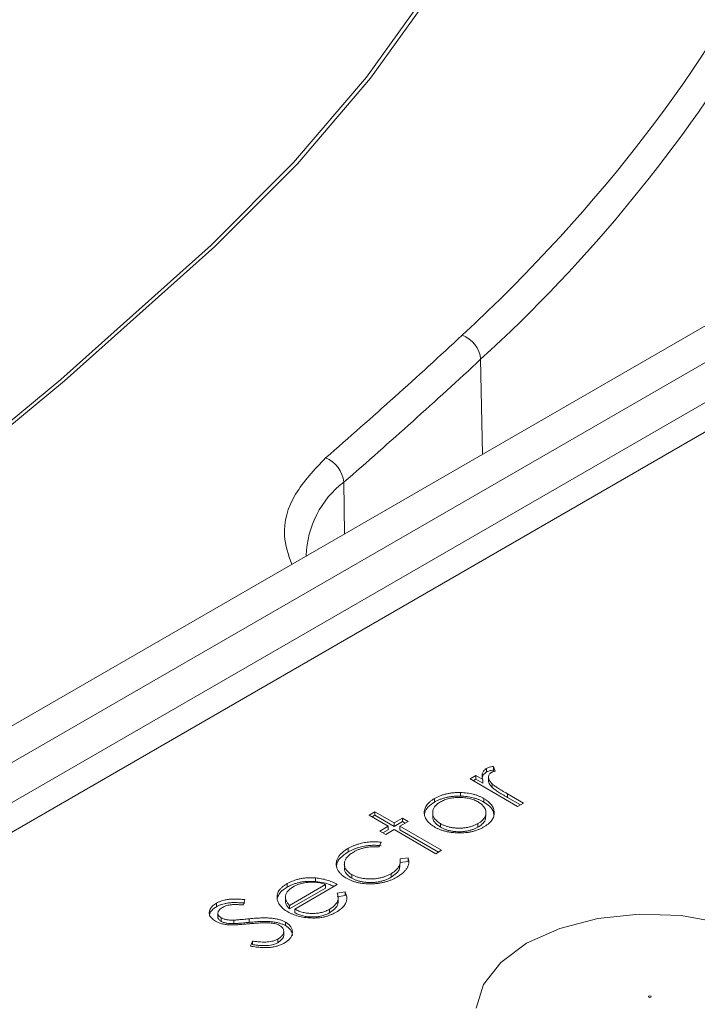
# Model space of a CAD drawing. Header units: millimetres. Extents: x 0 to 420, y 0 to 297.
# Tile 61 of 64: x 374 to 382, y 227 to 238. Entities that reach past the tile are written whole.
import ezdxf

# ---------------------------------------------------------------- set-up
doc = ezdxf.new("R2010")
doc.units = ezdxf.units.MM

msp = doc.modelspace()

# ---------------------------------------------------------------- linework, layer by layer
at = {"color": 7, "linetype": 'Continuous', "lineweight": 15}
for p, q in [((383.51300331, 235.34456741), (360.874145, 222.2754327)), ((384.13309936, 235.27988374), (361.50394536, 222.2163512)), ((376.28189486, 235.33321905), (376.28189486, 235.33362666)), ((364.02374212, 223.21193037), (382.40851881, 233.82523604)), ((382.48263404, 233.52974109), (364.16856922, 222.95725652)), ((379.40668328, 229.294164), (379.40668328, 229.33498564)), ((379.50516993, 229.30305139), (379.4838805, 229.35792052)), ((379.4838805, 229.31709887), (379.4838805, 229.35792052)), ((379.4838805, 229.31709887), (379.4906398, 229.29968102)), ((379.28285584, 229.25242496), (379.21569483, 229.21365374)), ((379.21569483, 229.21365374), (379.762566, 228.89795174)), ((379.25105604, 229.19324568), (379.28285584, 229.21160331)), ((379.36335632, 229.20595302), (379.28285584, 229.25242496)), ((379.28285584, 229.21160331), (379.28285584, 229.25242496)), ((379.28285584, 229.21160331), (379.36335632, 229.16513138)), ((379.36335632, 229.16513138), (379.36335632, 229.20595302)), ((379.42730889, 229.2297334), (379.42730889, 229.18891175)), ((379.47024072, 229.11727258), (379.47024072, 229.15809423)), ((379.10610776, 229.01662494), (379.10610776, 229.05744659)), ((379.829727, 228.93672296), (379.6459404, 229.0428207)), ((379.6459404, 229.00199906), (379.6459404, 229.0428207)), ((378.80824018, 228.94869015), (378.80824018, 228.9895118)), ((379.37549988, 228.94765304), (379.37549988, 228.98847469)), ((379.6459404, 229.00199906), (379.7943658, 228.9163149)), ((379.762566, 228.89795174), (379.829727, 228.93672296)), ((378.12194724, 228.83702727), (378.05478623, 228.79825605)), ((378.3426176, 228.70963698), (378.12194724, 228.83702727)), ((378.12194724, 228.79620562), (378.12194724, 228.83702727)), ((378.78649767, 228.82580466), (378.78649767, 228.78498301)), ((379.39903889, 228.78425309), (379.39903889, 228.82507473)), ((378.05478623, 228.79825605), (378.2754566, 228.67086576)), ((378.09014744, 228.77784799), (378.12194724, 228.79620562)), ((378.12194724, 228.79620562), (378.3426176, 228.66881533)), ((378.43855963, 228.76502314), (378.3426176, 228.70963698)), ((378.3426176, 228.66881533), (378.43855963, 228.72420149)), ((378.3426176, 228.66881533), (378.3426176, 228.70963698)), ((378.40977333, 228.6708688), (378.50571537, 228.72625496)), ((378.50571537, 228.72625496), (378.43855963, 228.76502314)), ((378.43855963, 228.72420149), (378.43855963, 228.76502314)), ((378.43855963, 228.72420149), (378.47035416, 228.7058469)), ((378.87704491, 228.65938408), (378.87704491, 228.70020573)), ((379.30684266, 228.66050634), (379.30684266, 228.70132799)), ((378.2754566, 228.67086576), (378.17951456, 228.6154796)), ((378.17951456, 228.6154796), (378.2466703, 228.57671142)), ((378.21487577, 228.59507154), (378.2754566, 228.63004411)), ((378.2466703, 228.57671142), (378.34261233, 228.63209758)), ((378.2754566, 228.67086576), (378.2754566, 228.63004411)), ((378.34261233, 228.63209758), (378.82232776, 228.35516376)), ((378.88948876, 228.39393498), (378.40977333, 228.6708688)), ((378.40977333, 228.63004715), (378.40977333, 228.6708688)), ((378.40977333, 228.63004715), (378.85412756, 228.37352692)), ((378.17126959, 228.43348174), (378.19254848, 228.48610027)), ((377.8140329, 228.41556815), (377.8140329, 228.3747465)), ((378.82232776, 228.35516376), (378.88948876, 228.39393498)), ((378.50421388, 228.30617966), (378.41112203, 228.29501787)), ((378.41112203, 228.25419623), (378.50421388, 228.26535801)), ((378.50421388, 228.26535801), (378.50421388, 228.30617966)), ((377.77125385, 228.24032515), (377.77125385, 228.1995035)), ((378.41020007, 228.19871275), (378.41020007, 228.23953439)), ((377.44090158, 228.03507252), (377.44090158, 228.07589417)), ((377.85660121, 228.07427257), (377.85660121, 228.11509422)), ((378.3084365, 228.08413874), (378.3084365, 228.12496039)), ((377.11304651, 227.97007568), (377.11304651, 228.01089732)), ((377.55587818, 228.00068749), (377.14077914, 227.76105591)), ((377.14077914, 227.72023426), (377.55587818, 227.95986584)), ((377.20089108, 227.71821535), (377.69020019, 228.00068749)), ((377.55587818, 227.95986584), (377.55587818, 228.00068749)), ((377.77909843, 227.91613776), (377.68810338, 227.89978134)), ((377.77909843, 227.87531611), (377.77909843, 227.91613776)), ((376.61249474, 227.76624751), (376.62718291, 227.82786541)), ((377.09351145, 227.84901196), (377.09351145, 227.80819031)), ((377.68810338, 227.85895969), (377.77909843, 227.87531611)), ((377.69916693, 227.79022502), (377.69916693, 227.83104667)), ((376.30112962, 227.74506999), (376.30112962, 227.78589163)), ((377.14077914, 227.76105591), (377.14077914, 227.72023426)), ((377.20089108, 227.67739371), (377.20089108, 227.71821535)), ((377.60190781, 227.71709005), (377.60190781, 227.6762684)), ((376.31869959, 227.67461142), (376.31869959, 227.63378977)), ((376.35539369, 227.57839145), (376.35539369, 227.61921309)), ((376.50141145, 227.55104356), (376.50141145, 227.59186521)), ((376.67650526, 227.56610132), (376.67650526, 227.60692297)), ((377.09430697, 227.5284554), (377.09430697, 227.56927705)), ((377.07434517, 227.41678589), (377.07434517, 227.45760754)), ((376.71728234, 227.3504149), (376.69194681, 227.29199955)), ((376.71728234, 227.30959325), (376.71728234, 227.3504149)), ((377.00630962, 227.33243689), (377.00630962, 227.37325854))]:
    msp.add_line(p, q, dxfattribs=at)
at = {"color": 8, "linetype": 'Continuous', "lineweight": 15}
for p, q in [((379.3377284, 234.03706494), (379.35742415, 232.94560564)), ((377.76442606, 232.62402756), (377.77489165, 232.03202763))]:
    msp.add_line(p, q, dxfattribs=at)
at = {"color": 7, "linetype": 'Continuous', "lineweight": 15, "flags": 128}
for points in [[(376.23942137, 253.03101668), (377.1873356, 252.0820159), (378.02582081, 251.09928952), (378.75129451, 250.08704068), (379.36065365, 249.04959115), (379.85129828, 247.99137372), (380.22112371, 246.91691239), (380.46855732, 245.83079507), (380.59253754, 244.73766742), (380.59253754, 243.64220096), (380.46855732, 242.54907331), (380.22112108, 241.4629575), (379.85129828, 240.3884977), (379.36065102, 239.33027875), (378.75129451, 238.2928277), (378.02582081, 237.28057886), (377.1873356, 236.29785247), (376.23941873, 235.34885322)], [(376.28189354, 253.04624247), (377.23144491, 252.09560925), (378.07137365, 251.11119187), (378.79809859, 250.09719881), (379.40850349, 249.05795944), (379.8999937, 247.99792176), (380.2704566, 246.92160825), (380.51831431, 245.83362201), (380.64251054, 244.73861176), (380.64251317, 243.64125814), (380.51831694, 242.54624789), (380.27045396, 241.45826165), (379.8999937, 240.38194966), (379.40850613, 239.32191045), (378.79809596, 238.28267109), (378.07137629, 237.26867803), (377.23144491, 236.28426217), (376.28189486, 235.33362666)], [(380.65804692, 244.1895281), (380.64251317, 243.64085053), (380.51831694, 242.54584028), (380.27045396, 241.45785404), (379.8999937, 240.38154205), (379.40850613, 239.32150284), (378.79809596, 238.28226348), (378.07137629, 237.26827042), (377.23144491, 236.28385456), (376.28189486, 235.33321905)], [(376.23941873, 235.34885322), (374.51297055, 233.80555147), (372.69317236, 232.29842059), (370.7822843, 230.82933708), (368.78270083, 229.40013642), (366.69690862, 228.01260082), (364.5275234, 226.66846844), (362.2772452, 225.36941049), (359.94888207, 224.11704802), (357.54534476, 222.91294884), (355.06962834, 221.75861388), (352.52482534, 220.65548168), (349.91410993, 219.60493151), (347.24074323, 218.60827418)], [(376.28189486, 235.33362666), (374.55448783, 233.78946725), (372.73367549, 232.28149848), (370.82173112, 230.81160141), (368.82103602, 229.38160695), (366.73409004, 227.99330189), (364.56349573, 226.64841981), (362.31196894, 225.34864106), (359.98231769, 224.09558668), (357.57744222, 222.89081841), (355.10035076, 221.73584171), (352.55413847, 220.63209972), (349.94197163, 219.58096409), (347.26711926, 218.58375324)], [(376.28189486, 235.33321905), (374.55448783, 233.78905965), (372.73367549, 232.28109087), (370.82173112, 230.8111938), (368.82103602, 229.38119934), (366.73409004, 227.99289428), (364.56349573, 226.6480122), (362.31196894, 225.34823345), (359.98231769, 224.09517907), (357.57744222, 222.8904108), (355.10035076, 221.73543411), (352.55413847, 220.63169212), (349.94197163, 219.58055648), (347.26711926, 218.58334563)], [(383.27690194, 226.43892014), (383.24779427, 226.71675117), (383.10435274, 226.98248367), (382.85492242, 227.22067973), (382.51399129, 227.41749508), (382.10137892, 227.56148813), (381.64106157, 227.64429821), (381.15979198, 227.66110171), (380.6855451, 227.61093148), (380.24587445, 227.49669506), (379.86634208, 227.32504086)], [(379.86634208, 227.32504086), (379.56899079, 227.10593844), (379.37110607, 226.85212198), (379.28419927, 226.57834508)]]:
    msp.add_lwpolyline(points, dxfattribs=at)
at = {"color": 8, "linetype": 'Continuous', "lineweight": 15}
for centre, radius, start, end in [((367.63563885, 246.86395075), 17.36283098, 312.374494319, 329.072062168), ((378.42532913, 231.75512647), 1.09168768, 127.257324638, 178.544943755)]:
    msp.add_arc(centre, radius, start, end, dxfattribs=at)
at = {"color": 7, "linetype": 'Continuous', "lineweight": 15}
for centre, radius, start, end in [((379.01365957, 234.00820123), 0.32535169, 5.089709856, 69.915967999), ((336.91246066, 279.69176371), 62.3237905, 310.956016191, 312.900204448), ((377.43359896, 232.59597802), 0.33201407, 4.846295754, 68.316117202)]:
    msp.add_arc(centre, radius, start, end, dxfattribs=at)
for points, knots in [([(379.12538711, 254.06528289), (382.31490379, 251.10047997), (384.00527825, 247.67955759), (384.00527825, 240.69949252), (382.31490379, 237.27857014), (379.12538711, 234.31376722)], [0, 0, 0, 0, 0.5, 0.5, 1, 1, 1, 1]), ([(379.40668012, 229.33498955), (379.40093531, 229.33135978), (379.38946875, 229.3241148), (379.37565665, 229.31145638), (379.36512753, 229.29745537), (379.35730937, 229.28212605), (379.35321444, 229.26531956), (379.35276794, 229.2469381), (379.35596584, 229.22689475), (379.36081853, 229.21314525), (379.3633559, 229.20595594)], [0, 0, 0, 0, 0.1071582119, 0.2138863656, 0.324682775, 0.4394585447, 0.5616334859, 0.6938876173, 0.8399405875, 1, 1, 1, 1]), ([(379.35859372, 229.23575777), (379.36079496, 229.24402152), (379.36664061, 229.26596686), (379.39130594, 229.28333562), (379.40668328, 229.294164)], [0, 0, 0, 0, 0.3765605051, 1, 1, 1, 1]), ([(379.48388418, 229.35792309), (379.47597199, 229.35668103), (379.4607948, 229.3542985), (379.43994319, 229.34904452), (379.4217275, 229.3427776), (379.41160148, 229.33753669), (379.40668012, 229.33498955)], [0, 0, 0, 0, 0.27967644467, 0.53647680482, 0.77472245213, 1, 1, 1, 1]), ([(379.40668012, 229.29416251), (379.41160148, 229.29670965), (379.4217275, 229.30195056), (379.43994319, 229.30821748), (379.4607948, 229.31347146), (379.47597199, 229.31585399), (379.48388418, 229.31709605)], [0, 0, 0, 0, 0.22527754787, 0.46352319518, 0.72032355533, 1, 1, 1, 1]), ([(379.47024229, 229.1580984), (379.46673396, 229.16168547), (379.45988496, 229.16868817), (379.45089481, 229.17922491), (379.4433624, 229.18948688), (379.43714815, 229.19941043), (379.4325384, 229.20902586), (379.42909685, 229.21829092), (379.42727767, 229.22727545), (379.42695576, 229.2385807), (379.42907265, 229.25171926), (379.43542767, 229.26613285), (379.4458075, 229.27877528), (379.45606757, 229.28554425), (379.46109773, 229.28886284)], [0, 0, 0, 0, 0.0879601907, 0.1717166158, 0.2506679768, 0.3258823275, 0.3968812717, 0.4635748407, 0.5280697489, 0.5896876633, 0.7048093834, 0.8086618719, 0.9061934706, 1, 1, 1, 1]), ([(379.46109773, 229.28886284), (379.46368881, 229.29020319), (379.4692468, 229.2930783), (379.47942383, 229.29675234), (379.49163197, 229.3000619), (379.50049979, 229.3020227), (379.50517151, 229.30305568)], [0, 0, 0, 0, 0.2050166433, 0.4397700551, 0.7048611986, 1, 1, 1, 1]), ([(379.42917916, 229.18895737), (379.42926034, 229.18417308), (379.42963934, 229.16183708), (379.45011361, 229.13800315), (379.46756328, 229.1200303), (379.47024072, 229.11727258)], [0, 0, 0, 0, 0.1874923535, 0.8753303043, 1, 1, 1, 1]), ([(379.64593774, 229.04282491), (379.63465328, 229.04935002), (379.61308115, 229.06182385), (379.58286254, 229.08003474), (379.5557623, 229.09659527), (379.53223522, 229.11180106), (379.511741, 229.12538404), (379.49485937, 229.13761542), (379.48092779, 229.1481739), (379.47356601, 229.15501139), (379.47024229, 229.1580984)], [0, 0, 0, 0, 0.1798232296, 0.3437621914, 0.4918338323, 0.6241090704, 0.741399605, 0.8430618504, 0.9291451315, 1, 1, 1, 1]), ([(379.10610898, 229.05745045), (379.09195857, 229.05759675), (379.06408105, 229.05788497), (379.02290025, 229.05528863), (378.98330576, 229.05030662), (378.94501176, 229.04318029), (378.90843694, 229.03324212), (378.87330863, 229.0210472), (378.8392643, 229.00668046), (378.81871601, 228.99531283), (378.80823623, 228.98951525)], [0, 0, 0, 0, 0.1284864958, 0.2531294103, 0.3753070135, 0.4961956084, 0.6178660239, 0.7416676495, 0.8682485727, 1, 1, 1, 1]), ([(379.37549867, 228.98847675), (379.36605524, 228.9936529), (379.34740906, 229.00387327), (379.31715431, 229.01730593), (379.28543097, 229.02883906), (379.25227679, 229.03842854), (379.21778613, 229.04622759), (379.18178778, 229.05189545), (379.14447239, 229.05589344), (379.11897981, 229.05692808), (379.10610898, 229.05745045)], [0, 0, 0, 0, 0.1293662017, 0.2554352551, 0.3786322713, 0.5014663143, 0.6234943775, 0.7461656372, 0.8718427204, 1, 1, 1, 1]), ([(379.47024229, 229.11727136), (379.47356601, 229.11418435), (379.48092779, 229.10734686), (379.49485937, 229.09678838), (379.511741, 229.084557), (379.53223522, 229.07097402), (379.5557623, 229.05576823), (379.58286254, 229.0392077), (379.61308115, 229.02099681), (379.63465328, 229.00852298), (379.64593774, 229.00199787)], [0, 0, 0, 0, 0.0708548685, 0.1569381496, 0.258600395, 0.3758909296, 0.5081661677, 0.6562378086, 0.8201767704, 1, 1, 1, 1]), ([(378.80823623, 228.98951525), (378.79819853, 228.98346274), (378.77842028, 228.97153691), (378.75339912, 228.95184576), (378.73209159, 228.93150586), (378.71523344, 228.91021101), (378.70235132, 228.88809165), (378.6941028, 228.86508249), (378.68943815, 228.84127455), (378.69007999, 228.82515005), (378.69040635, 228.81695118)], [0, 0, 0, 0, 0.1312995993, 0.2587123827, 0.3820894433, 0.5035635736, 0.6251808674, 0.7472870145, 0.8715024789, 1, 1, 1, 1]), ([(378.69291586, 228.7958437), (378.69358806, 228.80861534), (378.69528545, 228.84086531), (378.73031082, 228.89581619), (378.78024235, 228.92969402), (378.80824018, 228.94869015)], [0, 0, 0, 0, 0.2236183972, 0.5646638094, 1, 1, 1, 1]), ([(378.87704529, 228.70020648), (378.86984424, 228.7046002), (378.85567369, 228.71324637), (378.83732934, 228.72740855), (378.82165503, 228.74217778), (378.80861544, 228.75758219), (378.79890563, 228.77376333), (378.79183234, 228.79054177), (378.78747684, 228.80798612), (378.78604498, 228.8258915), (378.78731064, 228.84377013), (378.79154408, 228.86118228), (378.79842917, 228.877922), (378.8081651, 228.89393524), (378.82074533, 228.90924649), (378.83613848, 228.92379773), (378.854128, 228.93775845), (378.8680463, 228.94626341), (378.87509645, 228.9505715)], [0, 0, 0, 0, 0.06516380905, 0.12823242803, 0.19020896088, 0.2516872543, 0.31266799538, 0.37444289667, 0.43759886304, 0.502359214, 0.56741607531, 0.63022038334, 0.6916199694, 0.75260071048, 0.81283464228, 0.87395637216, 0.93615410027, 1, 1, 1, 1]), ([(378.80823623, 228.94868821), (378.81871601, 228.95448579), (378.8392643, 228.96585342), (378.87330863, 228.98022016), (378.90843694, 228.99241508), (378.94501176, 229.00235325), (378.98330576, 229.00947958), (379.02290025, 229.01446159), (379.06408105, 229.01705793), (379.09195857, 229.01676971), (379.10610898, 229.01662341)], [0, 0, 0, 0, 0.1317514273, 0.2583323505, 0.3821339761, 0.5038043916, 0.6246929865, 0.7468705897, 0.8715135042, 1, 1, 1, 1]), ([(378.87509645, 228.9505715), (378.88251237, 228.95460997), (378.89720282, 228.9626099), (378.92125473, 228.97296701), (378.94652427, 228.9817839), (378.97290909, 228.98912881), (379.00071898, 228.99464533), (379.02963596, 228.9986356), (379.05980415, 229.00108398), (379.09081563, 229.00177129), (379.12189817, 229.00111259), (379.15217608, 228.99850253), (379.18135048, 228.99460045), (379.20939593, 228.98893999), (379.23608517, 228.98142533), (379.2616676, 228.97237324), (379.28620025, 228.96178422), (379.30117743, 228.9536036), (379.30878837, 228.94944646)], [0, 0, 0, 0, 0.0634270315, 0.1256447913, 0.1863589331, 0.2470268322, 0.3076308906, 0.3690502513, 0.4318747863, 0.4969526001, 0.5620304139, 0.6252067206, 0.6872313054, 0.7482316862, 0.8097297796, 0.8717262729, 0.934815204, 1, 1, 1, 1]), ([(379.10610898, 229.01662341), (379.11897981, 229.01610104), (379.14447239, 229.0150664), (379.18178778, 229.01106841), (379.21778613, 229.00540054), (379.25227679, 228.9976015), (379.28543097, 228.98801202), (379.31715431, 228.97647889), (379.34740906, 228.96304623), (379.36605524, 228.95282586), (379.37549867, 228.94764971)], [0, 0, 0, 0, 0.1281572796, 0.2538343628, 0.3765056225, 0.4985336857, 0.6213677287, 0.7445647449, 0.8706337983, 1, 1, 1, 1]), ([(379.30878837, 228.94944646), (379.31801482, 228.94372452), (379.33632759, 228.93236754), (379.35873214, 228.91301574), (379.37639487, 228.89215879), (379.3891677, 228.87008511), (379.39712676, 228.84738685), (379.4000486, 228.82453167), (379.39686002, 228.80184645), (379.38861654, 228.77955702), (379.37529386, 228.75806069), (379.35716009, 228.73769205), (379.33476497, 228.71841451), (379.31622947, 228.70707569), (379.30683953, 228.70133153)], [0, 0, 0, 0, 0.0847480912, 0.1682091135, 0.2515337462, 0.336097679, 0.4201067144, 0.5023404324, 0.5839950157, 0.6662919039, 0.7490924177, 0.8310167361, 0.914394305, 1, 1, 1, 1]), ([(379.37429939, 228.66273395), (379.38419582, 228.6687475), (379.40357684, 228.68052435), (379.42873939, 228.69963263), (379.44991934, 228.71943835), (379.46688727, 228.74002418), (379.47997427, 228.76126453), (379.48859799, 228.78323261), (379.49347039, 228.80587573), (379.49408739, 228.82898464), (379.49109444, 228.85194393), (379.48483381, 228.87428825), (379.47510116, 228.89567924), (379.46194622, 228.91619888), (379.44547667, 228.93578655), (379.4254499, 228.95439112), (379.40242714, 228.9722103), (379.38454708, 228.98301096), (379.37549867, 228.98847675)], [0, 0, 0, 0, 0.0684922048, 0.1341341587, 0.1979034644, 0.2604831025, 0.3221455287, 0.3837784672, 0.4462154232, 0.5103409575, 0.574394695, 0.6362264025, 0.6971016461, 0.7568275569, 0.8167348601, 0.8766630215, 0.9375839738, 1, 1, 1, 1]), ([(379.37549988, 228.94765304), (379.39752456, 228.93304006), (379.44758673, 228.89982472), (379.48899112, 228.8407567), (379.48947834, 228.79844953), (379.48968096, 228.78085589)], [0, 0, 0, 0, 0.314538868, 0.7149477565, 1, 1, 1, 1]), ([(378.69040635, 228.81695118), (378.69132821, 228.80952301), (378.69314995, 228.79484385), (378.69982039, 228.7732704), (378.70987903, 228.7525625), (378.72318697, 228.73265636), (378.73969227, 228.71356658), (378.75964957, 228.69529157), (378.78287135, 228.67785694), (378.80052085, 228.66711908), (378.80943552, 228.66169545)], [0, 0, 0, 0, 0.1284109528, 0.2537592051, 0.3772863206, 0.4989121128, 0.621321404, 0.7447622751, 0.8710808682, 1, 1, 1, 1]), ([(378.87704491, 228.65938408), (378.85543916, 228.67432176), (378.81203563, 228.70432988), (378.78611357, 228.75052896), (378.78907641, 228.77751379), (378.78989049, 228.78492827)], [0, 0, 0, 0, 0.4182143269, 0.840145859, 1, 1, 1, 1]), ([(379.30683953, 228.70133153), (379.29689033, 228.69590957), (379.2772509, 228.68520677), (379.2437861, 228.67227481), (379.2084947, 228.66172654), (379.17118087, 228.65404967), (379.13263048, 228.64924372), (379.09332571, 228.64758306), (379.05373592, 228.64908702), (379.01437706, 228.65368689), (378.97627434, 228.6612199), (378.94014631, 228.67136556), (378.90663149, 228.68431072), (378.88695753, 228.69488094), (378.87704529, 228.70020648)], [0, 0, 0, 0, 0.0855901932, 0.1689526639, 0.2512834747, 0.3340689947, 0.4163509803, 0.497655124, 0.5801655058, 0.6641593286, 0.7485118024, 0.8318213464, 0.9152672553, 1, 1, 1, 1]), ([(379.39438167, 228.78441732), (379.39441382, 228.77082267), (379.39448964, 228.7387636), (379.35989003, 228.69546737), (379.32290891, 228.67109486), (379.30684266, 228.66050634)], [0, 0, 0, 0, 0.2939830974, 0.6932747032, 1, 1, 1, 1]), ([(378.80943552, 228.66169545), (378.81890357, 228.65647191), (378.83761289, 228.64614997), (378.86847995, 228.63285922), (378.9007075, 228.62129801), (378.93463802, 228.61179034), (378.97018292, 228.60419618), (379.00723726, 228.59857753), (379.04594281, 228.59496377), (379.08571435, 228.59323431), (379.12574233, 228.59359671), (379.1650331, 228.59639121), (379.20317742, 228.60147355), (379.24004766, 228.60910792), (379.27577541, 228.61890371), (379.31014576, 228.63115218), (379.34333064, 228.64574799), (379.36383185, 228.65699264), (379.37429939, 228.66273395)], [0, 0, 0, 0, 0.0623374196, 0.1231816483, 0.1830343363, 0.2428661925, 0.3025168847, 0.3633154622, 0.425069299, 0.4890423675, 0.5530871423, 0.6154454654, 0.6772864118, 0.7391749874, 0.8016758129, 0.8653648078, 0.9312577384, 1, 1, 1, 1]), ([(379.30683953, 228.66050448), (379.29689033, 228.65508253), (379.2772509, 228.64437973), (379.2437861, 228.63144777), (379.2084947, 228.6208995), (379.17118087, 228.61322263), (379.13263048, 228.60841668), (379.09332571, 228.60675602), (379.05373592, 228.60825998), (379.01437706, 228.61285985), (378.97627434, 228.62039286), (378.94014631, 228.63053852), (378.90663149, 228.64348368), (378.88695753, 228.6540539), (378.87704529, 228.65937944)], [0, 0, 0, 0, 0.0855901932, 0.1689526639, 0.2512834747, 0.3340689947, 0.4163509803, 0.497655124, 0.5801655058, 0.6641593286, 0.7485118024, 0.8318213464, 0.9152672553, 1, 1, 1, 1]), ([(378.19255261, 228.48610242), (378.18170053, 228.48756136), (378.16026285, 228.4904434), (378.12782913, 228.49242164), (378.09595746, 228.4927367), (378.06441102, 228.49115446), (378.03284163, 228.48767272), (378.00067634, 228.48258166), (377.96805916, 228.47535801), (377.93500109, 228.46660872), (377.90234718, 228.45629289), (377.87124736, 228.44410031), (377.84143732, 228.4307125), (377.82317959, 228.42062657), (377.81402786, 228.41557097)], [0, 0, 0, 0, 0.0802672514, 0.1585634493, 0.2345871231, 0.3098023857, 0.3863975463, 0.466023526, 0.5499336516, 0.6379505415, 0.7280903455, 0.8179185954, 0.9087311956, 1, 1, 1, 1]), ([(377.81402786, 228.41557097), (377.80698476, 228.41138125), (377.7930728, 228.40310545), (377.77413601, 228.38995507), (377.75649548, 228.3766318), (377.74103474, 228.3627155), (377.72682643, 228.34856154), (377.71452338, 228.33394143), (377.70384683, 228.31898134), (377.69502367, 228.30367759), (377.68802499, 228.28817015), (377.68256096, 228.27263772), (377.67907289, 228.25710616), (377.67768235, 228.24160594), (377.67764978, 228.22610276), (377.68008202, 228.21061633), (377.68390343, 228.19510882), (377.68973221, 228.17972433), (377.6973966, 228.16462233), (377.70655844, 228.14992884), (377.71727222, 228.13572679), (377.72992255, 228.12214348), (377.74351737, 228.10885794), (377.75953432, 228.09640267), (377.77643284, 228.08416342), (377.78908059, 228.07664546), (377.79543892, 228.072866)], [0, 0, 0, 0, 0.0457685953, 0.0904049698, 0.1340218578, 0.1771929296, 0.2199566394, 0.2622486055, 0.3045538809, 0.3467622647, 0.3886297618, 0.4301572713, 0.4709850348, 0.5113171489, 0.5518126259, 0.5924494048, 0.6331453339, 0.6745901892, 0.7158270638, 0.7564739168, 0.7969933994, 0.8371691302, 0.8773639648, 0.9178644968, 0.958708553, 1, 1, 1, 1]), ([(377.68380967, 228.1952456), (377.68259815, 228.20784329), (377.67894526, 228.24582679), (377.72131845, 228.31094832), (377.78178533, 228.35255647), (377.8140329, 228.3747465)], [0, 0, 0, 0, 0.1880445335, 0.5669763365, 1, 1, 1, 1]), ([(377.85660252, 228.11509833), (377.84948549, 228.11942803), (377.83542733, 228.12798042), (377.81756018, 228.14211262), (377.80209979, 228.15676667), (377.79023283, 228.17232557), (377.78068687, 228.18847774), (377.77474644, 228.20546916), (377.77118538, 228.2231019), (377.77084977, 228.24127467), (377.77324583, 228.25954614), (377.77909057, 228.27749771), (377.78760923, 228.29495864), (377.79914889, 228.31192708), (377.81409241, 228.32824391), (377.83162537, 228.34420189), (377.85255699, 228.35949731), (377.86826506, 228.36907922), (377.87624084, 228.37394443)], [0, 0, 0, 0, 0.061905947, 0.1222819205, 0.181243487, 0.2396871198, 0.2984032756, 0.3580784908, 0.4192616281, 0.4824580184, 0.5464498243, 0.6091832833, 0.6717521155, 0.7345384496, 0.7980307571, 0.8630790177, 0.9304783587, 1, 1, 1, 1]), ([(377.81402786, 228.37474393), (377.82317959, 228.37979953), (377.84143732, 228.38988546), (377.87124736, 228.40327327), (377.90234718, 228.41546585), (377.93500109, 228.42578168), (377.96805916, 228.43453097), (378.00067634, 228.44175462), (378.03284163, 228.44684568), (378.06441102, 228.45032742), (378.09595746, 228.45190966), (378.12782913, 228.4515946), (378.16026285, 228.44961636), (378.18170053, 228.44673431), (378.19255261, 228.44527538)], [0, 0, 0, 0, 0.0912688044, 0.1820814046, 0.2719096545, 0.3620494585, 0.4500663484, 0.533976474, 0.6136024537, 0.6901976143, 0.7654128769, 0.8414365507, 0.9197327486, 1, 1, 1, 1]), ([(377.87624084, 228.37394443), (377.88677278, 228.37971236), (377.90732731, 228.39096926), (377.94118068, 228.40515435), (377.97621331, 228.41677985), (378.01269181, 228.42568732), (378.05053328, 228.43180643), (378.0896997, 228.43511992), (378.13022827, 228.43604929), (378.15744033, 228.43434894), (378.17126527, 228.43348509)], [0, 0, 0, 0, 0.1340052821, 0.2615297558, 0.3853914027, 0.5066355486, 0.6264935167, 0.7474155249, 0.8716757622, 1, 1, 1, 1]), ([(378.41112254, 228.29501844), (378.41230059, 228.28685993), (378.41461428, 228.27083647), (378.41241982, 228.24712045), (378.40641802, 228.22431145), (378.39567407, 228.2024263), (378.38044176, 228.18149998), (378.36086988, 228.16150091), (378.33699986, 228.14240626), (378.31806726, 228.13084625), (378.30843365, 228.12496408)], [0, 0, 0, 0, 0.1314363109, 0.258143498, 0.3806278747, 0.5015582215, 0.6227016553, 0.744552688, 0.8700189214, 1, 1, 1, 1]), ([(378.37454431, 228.08558763), (378.38143963, 228.08963147), (378.39505248, 228.09761488), (378.41354075, 228.11038019), (378.43084826, 228.12317445), (378.44635268, 228.13634905), (378.46031036, 228.1496988), (378.47249992, 228.1633937), (378.48318019, 228.1773087), (378.49212717, 228.19148587), (378.49953295, 228.20578708), (378.50514236, 228.22016759), (378.50952052, 228.23450798), (378.51162125, 228.24886832), (378.51244973, 228.26320033), (378.5115513, 228.27757307), (378.50889646, 228.29194954), (378.50577865, 228.3014328), (378.50421715, 228.30618231)], [0, 0, 0, 0, 0.0699890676, 0.13817346, 0.2051712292, 0.270234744, 0.3345776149, 0.3974624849, 0.4600970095, 0.5222584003, 0.5835266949, 0.6441442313, 0.7040680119, 0.7630433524, 0.8218034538, 0.8809311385, 0.9403666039, 1, 1, 1, 1]), ([(377.77574775, 228.19939705), (377.77428998, 228.18972623), (377.76970289, 228.15929563), (377.79800567, 228.11361398), (377.83903681, 228.08606543), (377.85660121, 228.07427257)], [0, 0, 0, 0, 0.2103774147, 0.6619821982, 1, 1, 1, 1]), ([(378.3084365, 228.08413874), (378.33008619, 228.09882626), (378.37352801, 228.12829794), (378.40626882, 228.16979935), (378.40691312, 228.19405146), (378.40703906, 228.19879182)], [0, 0, 0, 0, 0.44422183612, 0.89136646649, 1, 1, 1, 1]), ([(377.44089989, 228.07589496), (377.42537679, 228.07682799), (377.39487133, 228.07866154), (377.34948478, 228.07774401), (377.30566799, 228.07420837), (377.26357253, 228.06747406), (377.2231643, 228.0577625), (377.18446084, 228.04506023), (377.14711613, 228.029581), (377.12454862, 228.01720881), (377.11304499, 228.01090217)], [0, 0, 0, 0, 0.1298910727, 0.2552573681, 0.3772478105, 0.4977415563, 0.6181201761, 0.7409671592, 0.8679597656, 1, 1, 1, 1]), ([(377.11304499, 227.97007513), (377.12454862, 227.97638177), (377.14711613, 227.98875396), (377.18446084, 228.00423319), (377.2231643, 228.01693546), (377.26357253, 228.02664702), (377.30566799, 228.03338133), (377.34948478, 228.03691697), (377.39487133, 228.0378345), (377.42537679, 228.03600095), (377.44089989, 228.03506792)], [0, 0, 0, 0, 0.1320402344, 0.2590328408, 0.3818798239, 0.5022584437, 0.6227521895, 0.7447426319, 0.8701089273, 1, 1, 1, 1]), ([(377.18365297, 227.97412197), (377.19206261, 227.9787499), (377.20877453, 227.98794668), (377.23709811, 227.9994566), (377.26686794, 228.00957578), (377.29858356, 228.01734614), (377.33063701, 228.02346924), (377.362678, 228.02729794), (377.39412253, 228.02905398), (377.4253016, 228.02829057), (377.45677555, 228.02533337), (377.48901028, 228.01957937), (377.52263861, 228.01158034), (377.54451514, 228.00441377), (377.55588147, 228.00069026)], [0, 0, 0, 0, 0.0855257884, 0.1699596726, 0.2546133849, 0.3397321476, 0.4233620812, 0.5031093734, 0.5804051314, 0.6555996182, 0.7324994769, 0.8147687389, 0.9037598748, 1, 1, 1, 1]), ([(377.69020154, 228.00069026), (377.68061841, 228.00589668), (377.66182076, 228.01610928), (377.63222878, 228.02994123), (377.6018671, 228.04192482), (377.57089396, 228.05214263), (377.53941105, 228.06085421), (377.50719588, 228.06761257), (377.47439266, 228.07291082), (377.45208898, 228.07489803), (377.44089989, 228.07589496)], [0, 0, 0, 0, 0.1378417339, 0.2703816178, 0.3984601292, 0.5227503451, 0.643825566, 0.7637452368, 0.88147816, 1, 1, 1, 1]), ([(377.44090158, 228.03507252), (377.47381156, 228.03100265), (377.53060934, 228.02397865), (377.60128972, 228.00289294), (377.63536098, 227.98586963), (377.65099308, 227.97805924)], [0, 0, 0, 0, 0.4271301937, 0.7371638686, 1, 1, 1, 1]), ([(377.79543892, 228.072866), (377.80519656, 228.06751881), (377.82444344, 228.05697151), (377.85616983, 228.04352687), (377.88922039, 228.03197779), (377.92409635, 228.02286615), (377.960423, 228.01574135), (377.99837234, 228.0110761), (378.03779484, 228.00819718), (378.07842453, 228.00789363), (378.11923627, 228.00954122), (378.15938824, 228.01352616), (378.19835187, 228.01988497), (378.23616046, 228.02850288), (378.27277042, 228.03937667), (378.30804386, 228.05259094), (378.3425817, 228.06778729), (378.36374616, 228.07957401), (378.37454431, 228.08558763)], [0, 0, 0, 0, 0.0623657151, 0.1230160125, 0.1821795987, 0.2413150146, 0.3002601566, 0.3598329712, 0.4210267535, 0.4843300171, 0.5480235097, 0.6106086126, 0.6729950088, 0.7355500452, 0.7989042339, 0.8636647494, 0.9304414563, 1, 1, 1, 1]), ([(378.30843365, 228.12496408), (378.29727449, 228.11891926), (378.27538775, 228.10706341), (378.23904932, 228.09227027), (378.20079825, 228.08043516), (378.16081065, 228.07173357), (378.11992806, 228.06602358), (378.07858999, 228.06373969), (378.03729022, 228.06482724), (377.99643619, 228.06903841), (377.95715271, 228.0763963), (377.9203191, 228.08646588), (377.88632678, 228.09925067), (377.86655531, 228.10979195), (377.85660252, 228.11509833)], [0, 0, 0, 0, 0.0909950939, 0.178470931, 0.2637624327, 0.3486672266, 0.4321345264, 0.5134033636, 0.5949764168, 0.6774714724, 0.7596786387, 0.8400345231, 0.9194747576, 1, 1, 1, 1]), ([(377.85660252, 228.07427129), (377.86655531, 228.06896491), (377.88632678, 228.05842363), (377.9203191, 228.04563884), (377.95715271, 228.03556926), (377.99643619, 228.02821137), (378.03729022, 228.0240002), (378.07858999, 228.02291265), (378.11992806, 228.02519654), (378.16081065, 228.03090653), (378.20079825, 228.03960812), (378.23904932, 228.05144323), (378.27538775, 228.06623637), (378.29727449, 228.07809222), (378.30843365, 228.08413704)], [0, 0, 0, 0, 0.0805252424, 0.1599654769, 0.2403213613, 0.3225285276, 0.4050235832, 0.4865966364, 0.5678654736, 0.6513327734, 0.7362375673, 0.821529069, 0.9090049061, 1, 1, 1, 1]), ([(377.11304499, 228.01090217), (377.10247035, 228.00441258), (377.08180349, 227.99172945), (377.05523314, 227.97106383), (377.03410779, 227.9493622), (377.01728845, 227.92689612), (377.00582698, 227.90349089), (376.99893005, 227.87925553), (376.99730119, 227.85413755), (376.99989418, 227.83723349), (377.00121154, 227.82864544)], [0, 0, 0, 0, 0.1331576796, 0.2602406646, 0.3836752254, 0.5046599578, 0.6253567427, 0.746410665, 0.8711647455, 1, 1, 1, 1]), ([(377.00213708, 227.847363), (377.00935797, 227.8659325), (377.02516679, 227.90658702), (377.0733894, 227.94583745), (377.10656649, 227.96611512), (377.11304651, 227.97007568)], [0, 0, 0, 0, 0.40355236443, 0.88350413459, 1, 1, 1, 1]), ([(377.09400632, 227.86317556), (377.09491178, 227.86840741), (377.09670408, 227.87876346), (377.10188671, 227.89398548), (377.10992865, 227.90864662), (377.11976679, 227.92286976), (377.13232639, 227.93653013), (377.14701977, 227.94969298), (377.16408887, 227.96237836), (377.17708076, 227.97017691), (377.18365297, 227.97412197)], [0, 0, 0, 0, 0.1259610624, 0.2493308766, 0.3709019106, 0.4940080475, 0.6158382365, 0.7408587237, 0.8689080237, 1, 1, 1, 1]), ([(377.67745912, 227.68316891), (377.68672162, 227.68873664), (377.70481064, 227.69961003), (377.72853311, 227.71701345), (377.74878514, 227.7347046), (377.76543926, 227.75281335), (377.77850279, 227.77140266), (377.78858854, 227.79033821), (377.79551506, 227.80972591), (377.79945318, 227.8295889), (377.80017466, 227.8501817), (377.79657066, 227.87151585), (377.78993572, 227.89371315), (377.78277771, 227.90852571), (377.77909864, 227.91613906)], [0, 0, 0, 0, 0.091199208, 0.1781058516, 0.2613277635, 0.3415565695, 0.420007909, 0.4980968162, 0.5754001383, 0.653645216, 0.734125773, 0.8183392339, 0.9066301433, 1, 1, 1, 1]), ([(376.62718411, 227.82786657), (376.61710195, 227.82878211), (376.59743512, 227.83056802), (376.56861259, 227.83233463), (376.54136518, 227.83349332), (376.51575276, 227.83397547), (376.49168198, 227.83362259), (376.46925431, 227.83261756), (376.44834473, 227.83091999), (376.42284419, 227.82758713), (376.3929887, 227.82175435), (376.35944929, 227.81244008), (376.32839326, 227.80058412), (376.31025093, 227.79080916), (376.30112814, 227.78589386)], [0, 0, 0, 0, 0.0878096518, 0.1712865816, 0.249314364, 0.3228732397, 0.3916923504, 0.456396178, 0.5163540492, 0.5732064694, 0.6811695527, 0.7867481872, 0.8927672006, 1, 1, 1, 1]), ([(376.30112814, 227.74506682), (376.31025093, 227.74998212), (376.32839326, 227.75975708), (376.35944929, 227.77161304), (376.3929887, 227.78092731), (376.42284419, 227.78676009), (376.44834473, 227.79009295), (376.46925431, 227.79179052), (376.49168198, 227.79279555), (376.51575276, 227.79314843), (376.54136518, 227.79266628), (376.56861259, 227.79150759), (376.59743512, 227.78974098), (376.61710195, 227.78795507), (376.62718411, 227.78703953)], [0, 0, 0, 0, 0.1072327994, 0.2132518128, 0.3188304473, 0.4267935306, 0.4836459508, 0.543603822, 0.6083076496, 0.6771267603, 0.750685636, 0.8287134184, 0.9121903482, 1, 1, 1, 1]), ([(377.00121154, 227.82864544), (377.00292729, 227.82187607), (377.00633347, 227.80843718), (377.01461514, 227.78879681), (377.02561891, 227.76989571), (377.03930458, 227.75173754), (377.05570598, 227.73432596), (377.0746458, 227.71760364), (377.09646242, 227.70174294), (377.11266496, 227.69187122), (377.12084035, 227.6868902)], [0, 0, 0, 0, 0.1276524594, 0.2534216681, 0.3767041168, 0.4994491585, 0.6225715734, 0.7462321, 0.871955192, 1, 1, 1, 1]), ([(377.14077849, 227.76105641), (377.13658989, 227.76564579), (377.12844858, 227.77456613), (377.11801722, 227.7880894), (377.10949503, 227.80134336), (377.10253678, 227.81426661), (377.0974669, 227.82690354), (377.09457374, 227.8392434), (377.09297255, 227.85131142), (377.09366444, 227.85925192), (377.09400632, 227.86317556)], [0, 0, 0, 0, 0.14533318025, 0.28248225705, 0.41446465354, 0.54129143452, 0.66150012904, 0.77741950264, 0.89001615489, 1, 1, 1, 1]), ([(377.09467049, 227.80820856), (377.09472162, 227.80413238), (377.09499552, 227.78229889), (377.11270835, 227.75219391), (377.13367244, 227.7283255), (377.14077914, 227.72023426)], [0, 0, 0, 0, 0.1317438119, 0.7056666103, 1, 1, 1, 1]), ([(377.68810279, 227.89978268), (377.69054553, 227.89261707), (377.69515455, 227.87909679), (377.69874898, 227.85967283), (377.70047944, 227.84249363), (377.6989693, 227.82705472), (377.69471281, 227.81269615), (377.68814216, 227.79849765), (377.67934521, 227.78401296), (377.66780045, 227.76955306), (377.65425074, 227.75533961), (377.63881983, 227.74174841), (377.62152023, 227.72886536), (377.60847744, 227.72103807), (377.60190408, 227.71709324)], [0, 0, 0, 0, 0.1102035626, 0.2079350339, 0.2946939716, 0.3697315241, 0.4408309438, 0.514250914, 0.5913900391, 0.6722743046, 0.7543412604, 0.8361211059, 0.9174077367, 1, 1, 1, 1]), ([(376.30112814, 227.78589386), (376.29312578, 227.78091811), (376.27735466, 227.77111186), (376.25740827, 227.75470681), (376.24179333, 227.73706181), (376.22966775, 227.71862062), (376.22219691, 227.69969034), (376.21833906, 227.68073347), (376.22017093, 227.66189023), (376.22566783, 227.6433477), (376.23593856, 227.62549615), (376.25041677, 227.60862787), (376.26863179, 227.59272087), (376.28374547, 227.5833584), (376.29138394, 227.57862659)], [0, 0, 0, 0, 0.0880111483, 0.1734532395, 0.2589805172, 0.3444766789, 0.4286239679, 0.5102847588, 0.591203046, 0.6725390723, 0.7537199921, 0.8342201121, 0.9162146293, 1, 1, 1, 1]), ([(376.22109803, 227.63774353), (376.22248054, 227.64997933), (376.22562081, 227.67777189), (376.25532843, 227.71514897), (376.28713895, 227.73593016), (376.30112962, 227.74506999)], [0, 0, 0, 0, 0.3058455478, 0.6947020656, 1, 1, 1, 1]), ([(376.35539584, 227.61921463), (376.34932448, 227.62314529), (376.33740311, 227.63086331), (376.32520873, 227.64475356), (376.31865028, 227.65992155), (376.31801225, 227.67602439), (376.32233936, 227.69242464), (376.33279752, 227.70838156), (376.34850661, 227.72375025), (376.36291517, 227.73264497), (376.37038692, 227.73725745)], [0, 0, 0, 0, 0.1192258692, 0.2341049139, 0.3496436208, 0.4715863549, 0.5976291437, 0.7240970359, 0.8569269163, 1, 1, 1, 1]), ([(376.37038692, 227.73725745), (376.37678605, 227.74067803), (376.38942651, 227.74743485), (376.41083829, 227.75570873), (376.43383066, 227.762181), (376.45441559, 227.76602732), (376.47228213, 227.76823349), (376.48746516, 227.76940101), (376.50428749, 227.77008697), (376.52269611, 227.77017232), (376.54275534, 227.7700841), (376.56449293, 227.76919935), (376.58794867, 227.76803392), (376.60410388, 227.76685901), (376.61249285, 227.76624891)], [0, 0, 0, 0, 0.1014549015, 0.2004081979, 0.2988019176, 0.3985598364, 0.451526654, 0.511449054, 0.5768011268, 0.647816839, 0.7258159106, 0.8103708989, 0.901530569, 1, 1, 1, 1]), ([(377.12084035, 227.6868902), (377.13004887, 227.68186839), (377.14832193, 227.67190328), (377.17788522, 227.65864584), (377.20916178, 227.64719806), (377.24214685, 227.63763705), (377.27653334, 227.62952529), (377.31254431, 227.62316776), (377.35015057, 227.61872046), (377.38883534, 227.61595086), (377.42797229, 227.61508779), (377.46666261, 227.61714755), (377.50439258, 227.62165796), (377.54120513, 227.62873252), (377.57695024, 227.63851413), (377.61177049, 227.65084597), (377.6457313, 227.66568847), (377.66670652, 227.67724476), (377.67745912, 227.68316891)], [0, 0, 0, 0, 0.0610171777, 0.1210804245, 0.1800682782, 0.2391896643, 0.2987059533, 0.3588810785, 0.4203687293, 0.4834483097, 0.5465664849, 0.6086986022, 0.670186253, 0.7318650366, 0.7952033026, 0.8603707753, 0.9284213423, 1, 1, 1, 1]), ([(377.60190408, 227.71709324), (377.59488685, 227.71322824), (377.58110314, 227.70563635), (377.55850171, 227.6958739), (377.53529416, 227.68738116), (377.51094524, 227.6805102), (377.48569833, 227.67511393), (377.45946333, 227.67127664), (377.43232274, 227.6691004), (377.40457635, 227.66815659), (377.37671771, 227.66900105), (377.34926859, 227.67118561), (377.32263834, 227.67510786), (377.29681006, 227.68067016), (377.27150453, 227.68755946), (377.24699653, 227.69621515), (377.22324462, 227.70644228), (377.20842759, 227.71424857), (377.20089271, 227.71821829)], [0, 0, 0, 0, 0.06499590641, 0.12766914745, 0.18895052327, 0.24905486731, 0.30907131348, 0.36922235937, 0.43017476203, 0.4926019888, 0.55534687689, 0.61696276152, 0.67817077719, 0.73924652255, 0.80160894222, 0.86552441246, 0.9316153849, 1, 1, 1, 1]), ([(377.60190781, 227.6762684), (377.62303332, 227.69119594), (377.66536403, 227.72110732), (377.69826135, 227.76245059), (377.69631372, 227.7860772), (377.69597431, 227.7901946)], [0, 0, 0, 0, 0.4513414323, 0.9043852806, 1, 1, 1, 1]), ([(376.29138394, 227.57862659), (376.29654141, 227.57576936), (376.30684422, 227.57006163), (376.32387463, 227.56257328), (376.34183711, 227.55594575), (376.36103158, 227.55042845), (376.38097164, 227.54552401), (376.40213135, 227.54173658), (376.42425932, 227.53887801), (376.43942815, 227.53763308), (376.44714125, 227.53700005)], [0, 0, 0, 0, 0.1224470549, 0.2446061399, 0.36627773, 0.4873326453, 0.6117355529, 0.7374410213, 0.866493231, 1, 1, 1, 1]), ([(376.31881549, 227.63377152), (376.31876405, 227.63363673), (376.31515703, 227.62418662), (376.3227316, 227.60534587), (376.34045843, 227.58794008), (376.35278507, 227.58005923), (376.35539369, 227.57839145)], [0, 0, 0, 0, 0.0068047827, 0.4770862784, 0.8893384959, 1, 1, 1, 1]), ([(376.50140896, 227.59186746), (376.49266188, 227.59182382), (376.47609451, 227.59174117), (376.45256089, 227.59273337), (376.43170811, 227.59477206), (376.41324734, 227.59781457), (376.39672683, 227.60183602), (376.38188575, 227.60692295), (376.36768278, 227.61241284), (376.35948926, 227.6169486), (376.35539584, 227.61921463)], [0, 0, 0, 0, 0.1657440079, 0.3139270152, 0.446587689, 0.5658838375, 0.6770614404, 0.785254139, 0.8927147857, 1, 1, 1, 1]), ([(376.35539584, 227.57838759), (376.35948926, 227.57612156), (376.36768278, 227.5715858), (376.38188575, 227.56609591), (376.39672683, 227.56100898), (376.41324734, 227.55698753), (376.43170811, 227.55394502), (376.45256089, 227.55190633), (376.47609451, 227.55091413), (376.49266188, 227.55099678), (376.50140896, 227.55104042)], [0, 0, 0, 0, 0.1072852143, 0.214745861, 0.3229385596, 0.4341161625, 0.553412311, 0.6860729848, 0.8342559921, 1, 1, 1, 1]), ([(376.67650476, 227.60692571), (376.66496401, 227.60579241), (376.64313783, 227.60364907), (376.61218866, 227.600739), (376.58493718, 227.59808445), (376.56119321, 227.59600017), (376.54108395, 227.59441099), (376.52467455, 227.59303594), (376.51187379, 227.59221095), (376.50450894, 227.59196922), (376.50140896, 227.59186746)], [0, 0, 0, 0, 0.1983169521, 0.375062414, 0.5312108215, 0.6664975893, 0.7819061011, 0.875048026, 0.9474057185, 1, 1, 1, 1]), ([(377.09430614, 227.56928009), (377.08433703, 227.57447831), (377.06413181, 227.58501399), (377.02804943, 227.59721387), (376.9876982, 227.6068215), (376.95063563, 227.61228012), (376.91818873, 227.6154145), (376.89086924, 227.61669819), (376.86114867, 227.61720741), (376.82898973, 227.61679405), (376.79438564, 227.61567259), (376.75727974, 227.61366729), (376.71770818, 227.61067504), (376.6905369, 227.60820257), (376.67650476, 227.60692571)], [0, 0, 0, 0, 0.0915045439, 0.1854599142, 0.283652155, 0.3887323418, 0.4457667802, 0.508091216, 0.5756652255, 0.6486790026, 0.727603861, 0.812226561, 0.9030276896, 1, 1, 1, 1]), ([(376.67650476, 227.56609867), (376.6905369, 227.56737553), (376.71770818, 227.569848), (376.75727974, 227.57284025), (376.79438564, 227.57484555), (376.82898973, 227.57596701), (376.86114867, 227.57638037), (376.89086924, 227.57587115), (376.91818873, 227.57458746), (376.95063563, 227.57145308), (376.9876982, 227.56599446), (377.02804943, 227.55638683), (377.06413181, 227.54418695), (377.08433703, 227.53365127), (377.09430614, 227.52845305)], [0, 0, 0, 0, 0.0969723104, 0.187773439, 0.272396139, 0.3513209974, 0.4243347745, 0.491908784, 0.5542332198, 0.6112676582, 0.716347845, 0.8145400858, 0.9084954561, 1, 1, 1, 1]), ([(377.08306283, 227.32895391), (377.09021286, 227.33326073), (377.10427609, 227.34173173), (377.12247475, 227.35563341), (377.13795392, 227.37010232), (377.15077619, 227.3851409), (377.16091436, 227.40075731), (377.16830852, 227.41699107), (377.17270342, 227.43387829), (377.17464908, 227.45113327), (377.17397562, 227.46831729), (377.17044794, 227.48499485), (377.16462325, 227.50098859), (377.15555284, 227.51617925), (377.1444614, 227.53073798), (377.1301975, 227.54438358), (377.11388462, 227.55749415), (377.10087482, 227.56532585), (377.09430614, 227.56928009)], [0, 0, 0, 0, 0.0669797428, 0.1317410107, 0.1953367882, 0.2578126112, 0.3197615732, 0.382418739, 0.4460458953, 0.5113306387, 0.5764994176, 0.6388540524, 0.6998855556, 0.7597438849, 0.8190804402, 0.8782254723, 0.9385157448, 1, 1, 1, 1]), ([(377.20089271, 227.67739124), (377.20842759, 227.67342153), (377.22324462, 227.66561524), (377.24699653, 227.65538811), (377.27150453, 227.64673242), (377.29681006, 227.63984312), (377.32263834, 227.63428082), (377.34926859, 227.63035857), (377.37671771, 227.628174), (377.40457635, 227.62732954), (377.43232274, 227.62827336), (377.45946333, 227.6304496), (377.48569833, 227.63428689), (377.51094524, 227.63968316), (377.53529416, 227.64655412), (377.55850171, 227.65504686), (377.58110314, 227.66480931), (377.59488685, 227.6724012), (377.60190408, 227.6762662)], [0, 0, 0, 0, 0.0683846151, 0.13447558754, 0.19839105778, 0.26075347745, 0.32182922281, 0.38303723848, 0.44465312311, 0.5073980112, 0.56982523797, 0.63077764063, 0.69092868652, 0.75094513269, 0.81104947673, 0.87233085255, 0.93500409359, 1, 1, 1, 1]), ([(376.44714125, 227.53700005), (376.45233444, 227.53673483), (376.46390121, 227.53614411), (376.4830852, 227.53601512), (376.50583119, 227.53672924), (376.53212457, 227.53794222), (376.56196105, 227.53978569), (376.59533518, 227.54225443), (376.63230023, 227.54522106), (376.65807608, 227.54772152), (376.67155771, 227.54902934)], [0, 0, 0, 0, 0.06921819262, 0.15416924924, 0.25448033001, 0.37164269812, 0.50443218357, 0.65291832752, 0.81846469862, 1, 1, 1, 1]), ([(376.50140896, 227.55104042), (376.50450894, 227.55114217), (376.51187379, 227.55138391), (376.52467455, 227.5522089), (376.54108395, 227.55358394), (376.56119321, 227.55517313), (376.58493718, 227.55725741), (376.61218866, 227.55991196), (376.64313783, 227.56282203), (376.66496401, 227.56496537), (376.67650476, 227.56609867)], [0, 0, 0, 0, 0.0525942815, 0.124951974, 0.2180938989, 0.3335024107, 0.4687891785, 0.624937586, 0.8016830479, 1, 1, 1, 1]), ([(376.67155771, 227.54902934), (376.68509154, 227.55029848), (376.71132075, 227.55275812), (376.74943668, 227.55585164), (376.78505746, 227.55793263), (376.81807506, 227.55964159), (376.8486427, 227.56023957), (376.87664924, 227.56045529), (376.90213665, 227.55970386), (376.91816946, 227.55856984), (376.92580641, 227.55802968)], [0, 0, 0, 0, 0.1609164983, 0.3118636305, 0.4516237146, 0.5810741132, 0.7008021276, 0.8104700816, 0.9097207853, 1, 1, 1, 1]), ([(376.92580641, 227.55802968), (376.9358263, 227.55695702), (376.95512614, 227.55489092), (376.98213999, 227.54913359), (377.00624367, 227.54147232), (377.01955073, 227.53453019), (377.02609673, 227.53111522)], [0, 0, 0, 0, 0.2714437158, 0.5228416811, 0.7652766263, 1, 1, 1, 1]), ([(377.02609673, 227.53111522), (377.03130338, 227.52781588), (377.04162078, 227.52127797), (377.05434783, 227.51006856), (377.06375227, 227.49767982), (377.07094441, 227.48447282), (377.07470191, 227.47050121), (377.07473614, 227.45605307), (377.0714732, 227.44124691), (377.0642554, 227.42638135), (377.05425146, 227.41176322), (377.04100138, 227.39793946), (377.02533266, 227.38487492), (377.01268709, 227.3771565), (377.00630851, 227.37326323)], [0, 0, 0, 0, 0.07603267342, 0.15066482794, 0.22728402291, 0.30601847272, 0.38616629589, 0.46733415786, 0.5516574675, 0.63984386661, 0.72991178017, 0.81906968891, 0.9087363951, 1, 1, 1, 1]), ([(377.09430697, 227.5284554), (377.1154611, 227.51316209), (377.15784337, 227.48252194), (377.17767653, 227.43837128), (377.17272377, 227.41493264), (377.17187825, 227.41093128)], [0, 0, 0, 0, 0.4524723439, 0.9065278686, 1, 1, 1, 1]), ([(377.00630851, 227.37326323), (376.99825204, 227.3690437), (376.98211454, 227.36059178), (376.95334056, 227.3510946), (376.92161325, 227.34418459), (376.88665123, 227.34010919), (376.84862071, 227.33861408), (376.80746226, 227.33987671), (376.76315765, 227.34374099), (376.73301361, 227.34812703), (376.7172805, 227.35041624)], [0, 0, 0, 0, 0.1063891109, 0.2131026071, 0.3225674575, 0.4376777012, 0.5614530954, 0.6953539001, 0.8409957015, 1, 1, 1, 1]), ([(377.00630962, 227.33243689), (377.02494014, 227.34636571), (377.05719598, 227.37048129), (377.07695816, 227.40218638), (377.07372276, 227.41588082), (377.07352331, 227.41672506)], [0, 0, 0, 0, 0.561989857, 0.9729974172, 1, 1, 1, 1]), ([(376.69194557, 227.29200062), (376.70301351, 227.29015707), (376.72454059, 227.28657139), (376.75645451, 227.28223942), (376.78700183, 227.27889305), (376.81633974, 227.2767373), (376.84437053, 227.27553714), (376.87111345, 227.2755845), (376.89653463, 227.27644186), (376.92074538, 227.2785546), (376.94386154, 227.28170493), (376.96618566, 227.28567625), (376.98762828, 227.29061467), (377.00826456, 227.2964852), (377.02831798, 227.3030815), (377.04731479, 227.31091117), (377.06585063, 227.3193945), (377.07730124, 227.325754), (377.08306283, 227.32895391)], [0, 0, 0, 0, 0.0824622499, 0.1603885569, 0.2346272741, 0.3049617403, 0.3720245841, 0.4357061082, 0.4962957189, 0.5541779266, 0.6107585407, 0.6662057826, 0.7212801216, 0.7758407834, 0.8308220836, 0.8863039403, 0.9427917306, 1, 1, 1, 1]), ([(376.7172805, 227.3095892), (376.73301361, 227.30729999), (376.76315765, 227.30291395), (376.80746226, 227.29904967), (376.84862071, 227.29778704), (376.88665123, 227.29928215), (376.92161325, 227.30335755), (376.95334056, 227.31026756), (376.98211454, 227.31976474), (376.99825204, 227.32821666), (377.00630851, 227.33243619)], [0, 0, 0, 0, 0.1590042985, 0.3046460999, 0.4385469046, 0.5623222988, 0.6774325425, 0.7868973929, 0.8936108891, 1, 1, 1, 1]), ([(381.29164428, 226.70636708), (381.28552242, 226.70283301), (381.27558206, 226.70283301), (381.26333833, 226.70990116), (381.26333833, 226.71563961), (381.2694602, 226.71917368)], [0, 0, 0, 0, 0.5, 0.5, 1, 1, 1, 1]), ([(381.2694602, 226.71917368), (381.27558206, 226.72270776), (381.28552242, 226.72270776), (381.29776615, 226.71563961), (381.29776615, 226.70990116), (381.29164428, 226.70636708)], [0, 0, 0, 0, 0.5, 0.5, 1, 1, 1, 1])]:
    msp.add_open_spline(points, degree=3, knots=knots, dxfattribs=at)
msp.add_open_spline([(379.12538711, 234.31376722), (378.61070397, 233.83534549), (378.09643624, 233.37346473), (377.5562757, 232.90449665)], degree=3, dxfattribs=at)
at = {"color": 8, "linetype": 'Continuous', "lineweight": 15}
msp.add_open_spline([(377.55627331, 232.90449763), (377.42800974, 232.76870509), (377.16585033, 232.49115712), (377.03844042, 232.05743361), (377.12938015, 231.78978747), (377.16642286, 231.68076649)], degree=3, knots=[0, 0, 0, 0, 0.3621379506, 0.7401780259, 1, 1, 1, 1], dxfattribs=at)

doc.saveas('drawing.dxf')
